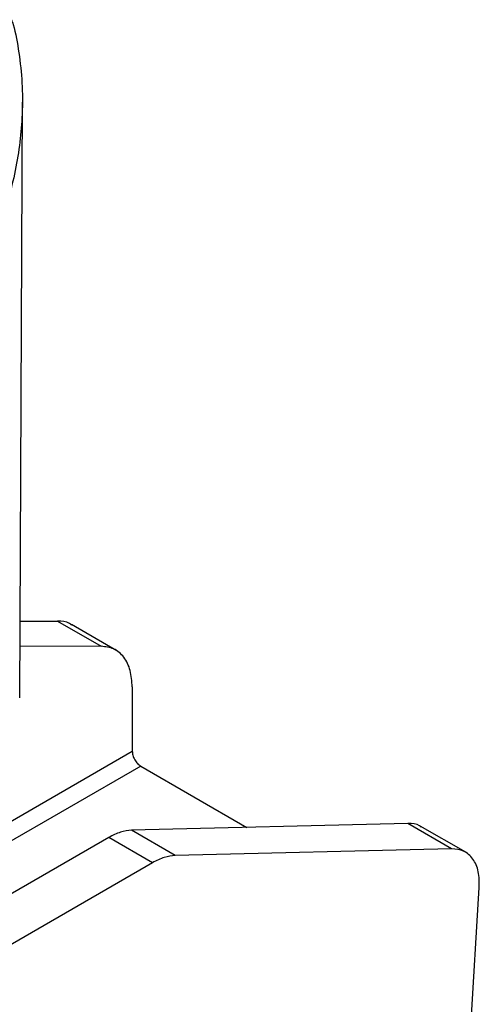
# Model space of a CAD drawing. Header units: millimetres. Extents: x -0.57 to 0.95, y -0.4 to 0.71.
# Tile 194 of 256: x 0.9154 to 0.9526, y -0.2022 to -0.1227. Entities that reach past the tile are written whole.
import ezdxf

# ---------------------------------------------------------------- set-up
doc = ezdxf.new("R2010")
doc.units = ezdxf.units.MM
doc.layers.add('FORMAT', color=7, linetype='Continuous')

msp = doc.modelspace()

# ---------------------------------------------------------------- linework, layer by layer
at = {"layer": 'FORMAT', "color": 7, "linetype": 'Continuous', "lineweight": 25}
for p, q in [((0.915421, -0.177431), (0.915633, -0.129333)), ((0.915448, -0.171247), (0.918461, -0.171236)), ((0.918461, -0.171236), (0.921997, -0.173277)), ((0.923275, -0.173638), (0.919598, -0.171515)), ((0.921997, -0.173277), (0.915439, -0.173302)), ((0.924514, -0.176557), (0.924514, -0.181747)), ((0.912974, -0.188409), (0.924514, -0.181747)), ((0.925197, -0.182957), (0.912966, -0.190017)), ((0.925197, -0.182957), (0.933774, -0.187908)), ((0.946799, -0.187595), (0.924461, -0.188131)), ((0.950335, -0.189636), (0.946799, -0.187595)), ((0.927996, -0.190172), (0.924461, -0.188131)), ((0.951475, -0.189917), (0.947798, -0.187795)), ((0.922615, -0.188718), (0.911859, -0.194928)), ((0.926151, -0.190759), (0.922615, -0.188718)), ((0.950335, -0.189636), (0.927996, -0.190172)), ((0.926151, -0.190759), (0.910136, -0.200004)), ((0.951879, -0.204275), (0.952576, -0.192756))]:
    msp.add_line(p, q, dxfattribs=at)
for points, knots in [([(0.914757, -0.122662), (0.914797, -0.122787), (0.91507, -0.123643), (0.915371, -0.125347), (0.915637, -0.127763), (0.91565, -0.130182), (0.915458, -0.132548), (0.91508, -0.134854), (0.914508, -0.137189), (0.913749, -0.139495), (0.912833, -0.14175), (0.912092, -0.143191), (0.91172, -0.143914)], [0, 0, 0, 0, 0.019607, 0.133555, 0.250445, 0.368351, 0.472516, 0.577421, 0.684624, 0.792606, 0.895952, 1, 1, 1, 1]), ([(0.919607, -0.171567), (0.919556, -0.171523), (0.919253, -0.171258), (0.91882, -0.171246), (0.918461, -0.171236)], [0, 0, 0, 0, 0.168802, 1, 1, 1, 1]), ([(0.924514, -0.176557), (0.924482, -0.176098), (0.924415, -0.17516), (0.923875, -0.174104), (0.923066, -0.173402), (0.922348, -0.173318), (0.921997, -0.173277)], [0, 0, 0, 0, 0.244791, 0.50007, 0.75531, 1, 1, 1, 1]), ([(0.924514, -0.181747), (0.924524, -0.181856), (0.924543, -0.182083), (0.9247, -0.182447), (0.92493, -0.182768), (0.92511, -0.182895), (0.925197, -0.182957)], [0, 0, 0, 0, 0.240622, 0.500098, 0.759513, 1, 1, 1, 1]), ([(0.947887, -0.187893), (0.94784, -0.187851), (0.947563, -0.187601), (0.947146, -0.187598), (0.946799, -0.187595)], [0, 0, 0, 0, 0.168802, 1, 1, 1, 1]), ([(0.924461, -0.188131), (0.924165, -0.188162), (0.923577, -0.188224), (0.922934, -0.188554), (0.922615, -0.188718)], [0, 0, 0, 0, 0.50438, 1, 1, 1, 1]), ([(0.952576, -0.192756), (0.952571, -0.192314), (0.952562, -0.191409), (0.952102, -0.190399), (0.95136, -0.189736), (0.950672, -0.189669), (0.950335, -0.189636)], [0, 0, 0, 0, 0.244791, 0.50007, 0.75531, 1, 1, 1, 1]), ([(0.927996, -0.190172), (0.927703, -0.190203), (0.927116, -0.190264), (0.926472, -0.190594), (0.926151, -0.190759)], [0, 0, 0, 0, 0.500015, 1, 1, 1, 1])]:
    msp.add_open_spline(points, degree=3, knots=knots, dxfattribs=at)

doc.saveas('drawing.dxf')
